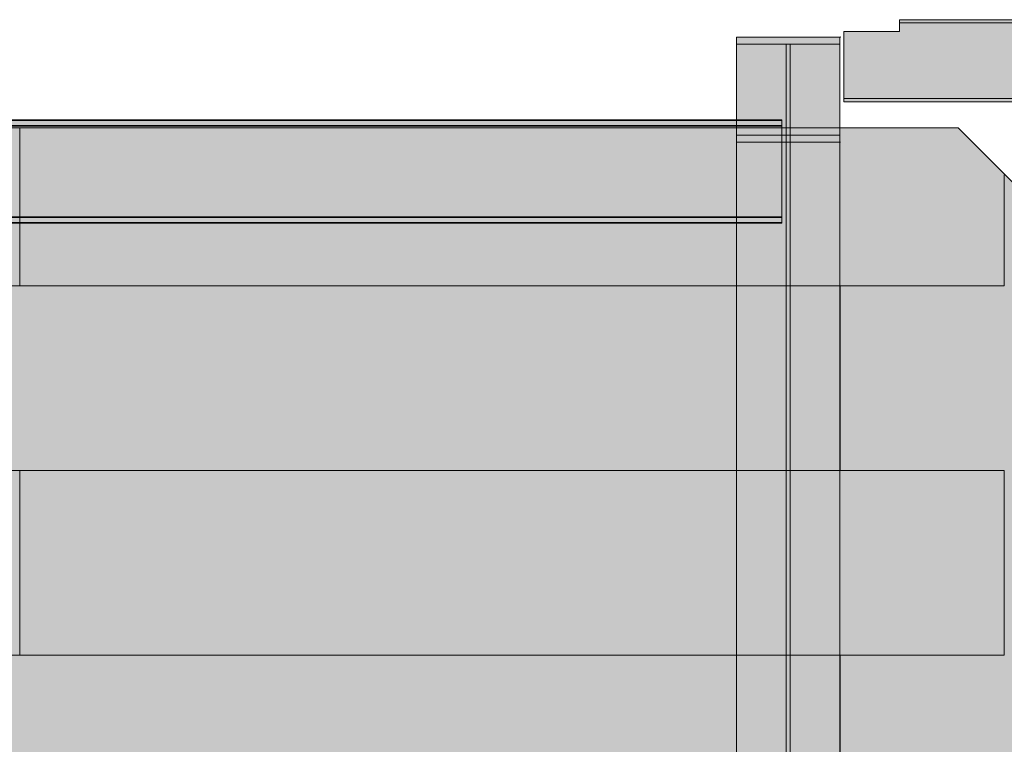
# Model space of a CAD drawing. Header units: millimetres. Extents: x -1685 to 35654, y -5139 to 9805.
# Tile 74 of 79: x 13763 to 16202, y 7701 to 9495. Entities that reach past the tile are written whole.
import ezdxf

# ---------------------------------------------------------------- set-up
doc = ezdxf.new("R2010")
doc.units = ezdxf.units.MM
doc.linetypes.add('DASHED', pattern=[1.524, 1.27, -0.254])
for name, color, linetype in [('FILL-C_95A8CE', 7, 'Continuous'), ('FILL-C_9CB0D8', 7, 'Continuous'), ('FILL-C_9EB2DB', 7, 'Continuous'), ('FILL-EPS', 7, 'Continuous'), ('LINE-C_2E8C94', 7, 'Continuous'), ('LINE-C_337880', 7, 'Continuous'), ('LINE-STEEL', 7, 'Continuous'), ('LINE-STEEL-DASH', 7, 'DASHED')]:
    doc.layers.add(name, color=color, linetype=linetype)

msp = doc.modelspace()

# ---------------------------------------------------------------- hatches: boundary and pattern name
at = {"layer": 'FILL-C_95A8CE', "true_color": 0x95a8ce}
h = msp.add_hatch(color=253, dxfattribs=at)
h.dxf.hatch_style = 1
h.paths.add_polyline_path([(15537.9, 9452), (15794.1, 9452), (15794.1, 6148.8), (15537.9, 6148.8)])
h = msp.add_hatch(color=253, dxfattribs=at)
h.dxf.hatch_style = 1
h.paths.add_polyline_path([(15537.9, 6148.8), (15537.9, 9452), (15794.1, 9452), (15794.1, 6148.8)])
h = msp.add_hatch(color=253, dxfattribs=at)
h.dxf.hatch_style = 1
h.paths.add_polyline_path([(15537.9, 6136.5), (15537.9, 9434.7), (15660.9, 9434.7), (15660.9, 6136.5)])
h = msp.add_hatch(color=253, dxfattribs=at)
h.dxf.hatch_style = 1
h.paths.add_polyline_path([(15537.9, 9434.7), (15660.9, 9434.7), (15660.9, 6136.5), (15537.9, 6136.5)])
h = msp.add_hatch(color=253, dxfattribs=at)
h.dxf.hatch_style = 1
h.paths.add_polyline_path([(15671.1, 6136.5), (15671.1, 9434.7), (15794.1, 9434.7), (15794.1, 6136.5)])
h = msp.add_hatch(color=253, dxfattribs=at)
h.dxf.hatch_style = 1
h.paths.add_polyline_path([(15671.1, 9434.7), (15794.1, 9434.7), (15794.1, 6136.5), (15671.1, 6136.5)])
h = msp.add_hatch(color=253, dxfattribs=at)
h.dxf.hatch_style = 1
h.paths.add_polyline_path([(15537.9, 9209), (15660.9, 9209), (15660.9, 5976.9), (15537.9, 5976.9)])
h = msp.add_hatch(color=253, dxfattribs=at)
h.dxf.hatch_style = 1
h.paths.add_polyline_path([(15537.9, 5976.9), (15537.9, 9209), (15660.9, 9209), (15660.9, 5976.9)])
h = msp.add_hatch(color=253, dxfattribs=at)
h.dxf.hatch_style = 1
h.paths.add_polyline_path([(15671.1, 9209), (15794.1, 9209), (15794.1, 5976.9), (15671.1, 5976.9)])
h = msp.add_hatch(color=253, dxfattribs=at)
h.dxf.hatch_style = 1
h.paths.add_polyline_path([(15671.1, 5976.9), (15671.1, 9209), (15794.1, 9209), (15794.1, 5976.9)])
h = msp.add_hatch(color=253, dxfattribs=at)
h.dxf.hatch_style = 1
h.paths.add_polyline_path([(15537.9, 5964.7), (15537.9, 9191.7), (15794.1, 9191.7), (15794.1, 5964.7)])
h = msp.add_hatch(color=253, dxfattribs=at)
h.dxf.hatch_style = 1
h.paths.add_polyline_path([(15537.9, 9191.7), (15794.1, 9191.7), (15794.1, 5964.7), (15537.9, 5964.7)])
at = {"layer": 'FILL-C_9CB0D8', "true_color": 0x9cb0d8}
h = msp.add_hatch(color=9, dxfattribs=at)
h.dxf.hatch_style = 1
h.paths.add_polyline_path([(15537.9, 9191.7), (15537.9, 9209), (15660.9, 9209), (15660.9, 9434.7), (15537.9, 9434.7), (15537.9, 9452), (15794.1, 9452), (15795.7, 9452.2), (15795.7, 9452.2), (15795.7, 9452.1), (15794.1, 9452), (15794.1, 9434.7), (15671.1, 9434.7), (15671.1, 9209), (15794.1, 9209), (15794.1, 9191.7), (15795.7, 9191.6), (15795.7, 9191.5), (15795.7, 9191.5), (15794.1, 9191.7)])
h = msp.add_hatch(color=9, dxfattribs=at)
h.dxf.hatch_style = 1
h.paths.add_polyline_path([(15537.9, 9452), (15794.1, 9452), (15794.1, 9434.7), (15660.9, 9434.7), (15537.9, 9434.7)])
h = msp.add_hatch(color=9, dxfattribs=at)
h.dxf.hatch_style = 1
h.paths.add_polyline_path([(15794.1, 9452), (15795.7, 9452.2), (15795.7, 9452.2), (15795.7, 9452.2), (15795.7, 9452.1)])
h = msp.add_hatch(color=9, dxfattribs=at)
h.dxf.hatch_style = 1
h.paths.add_polyline_path([(15660.9, 9209), (15660.9, 9434.7), (15671.1, 9434.7), (15671.1, 9209)])
h = msp.add_hatch(color=9, dxfattribs=at)
h.dxf.hatch_style = 1
h.paths.add_polyline_path([(15537.9, 9191.7), (15537.9, 9209), (15660.9, 9209), (15794.1, 9209), (15794.1, 9191.7)])
h = msp.add_hatch(color=9, dxfattribs=at)
h.dxf.hatch_style = 1
h.paths.add_polyline_path([(15794.1, 9191.7), (15795.7, 9191.6), (15795.7, 9191.5), (15795.7, 9191.5), (15795.7, 9191.5)])
at = {"layer": 'FILL-C_9EB2DB', "true_color": 0x9eb2db}
h = msp.add_hatch(color=9, dxfattribs=at)
h.dxf.hatch_style = 1
h.paths.add_polyline_path([(15804.1, 9466), (15942.1, 9466), (15942.1, 9487.2), (19621, 9487.2), (19621, 9475), (19700, 9475), (19700, 9311.8), (19621, 9311.8), (19621, 9299.6), (15942.1, 9299.6), (15804.1, 9299.6)])
h = msp.add_hatch(color=9, dxfattribs=at)
h.dxf.hatch_style = 1
h.paths.add_polyline_path([(15804.1, 9299.6), (15804.1, 9466), (15942.1, 9466), (15942.1, 9487.2), (19621, 9487.2), (19621, 9475), (19700, 9475), (19700, 9311.8), (19621, 9311.8), (19621, 9299.6), (15942.1, 9299.6)])
h = msp.add_hatch(color=9, dxfattribs=at)
h.dxf.hatch_style = 1
h.paths.add_polyline_path([(15942.1, 9495), (19621, 9495), (19621, 9487.2), (15942.1, 9487.2)])
h = msp.add_hatch(color=9, dxfattribs=at)
h.dxf.hatch_style = 1
h.paths.add_polyline_path([(15942.1, 9487.2), (15942.1, 9495), (19621, 9495), (19621, 9487.2)])
h = msp.add_hatch(color=9, dxfattribs=at)
h.dxf.hatch_style = 1
h.paths.add_polyline_path([(15537.9, 9191.7), (15537.9, 9209), (15660.9, 9209), (15660.9, 9434.7), (15537.9, 9434.7), (15537.9, 9452), (15794.1, 9452), (15794.1, 9434.7), (15671.1, 9434.7), (15671.1, 9209), (15794.1, 9209), (15794.1, 9191.7)])
h = msp.add_hatch(color=9, dxfattribs=at)
h.dxf.hatch_style = 1
h.paths.add_polyline_path([(15537.9, 9452), (15794.1, 9452), (15794.1, 9434.7), (15671.1, 9434.7), (15671.1, 9209), (15794.1, 9209), (15794.1, 9191.7), (15537.9, 9191.7), (15537.9, 9209), (15660.9, 9209), (15660.9, 9434.7), (15537.9, 9434.7)])
h = msp.add_hatch(color=9, dxfattribs=at)
h.dxf.hatch_style = 1
h.paths.add_polyline_path([(15537.9, 9191.7), (15537.9, 9209), (15660.9, 9209), (15660.9, 9434.7), (15537.9, 9434.7), (15537.9, 9452), (15794.1, 9452), (15794.1, 9434.7), (15671.1, 9434.7), (15671.1, 9209), (15794.1, 9209), (15794.1, 9191.7)])
h = msp.add_hatch(color=9, dxfattribs=at)
h.dxf.hatch_style = 1
h.paths.add_polyline_path([(15537.9, 9452), (15794.1, 9452), (15794.1, 9434.7), (15671.1, 9434.7), (15671.1, 9209), (15794.1, 9209), (15794.1, 9191.7), (15537.9, 9191.7), (15537.9, 9209), (15660.9, 9209), (15660.9, 9434.7), (15537.9, 9434.7)])
h = msp.add_hatch(color=9, dxfattribs=at)
h.dxf.hatch_style = 1
h.paths.add_polyline_path([(15794.1, 9452), (15795.7, 9452.2), (15795.7, 9452.2), (15795.7, 9452.2), (15795.7, 9452.1)])
h = msp.add_hatch(color=9, dxfattribs=at)
h.dxf.hatch_style = 1
h.paths.add_polyline_path([(15794.1, 9452), (15795.7, 9452.2), (15795.7, 9452.2)])
h = msp.add_hatch(color=9, dxfattribs=at)
h.dxf.hatch_style = 1
h.paths.add_polyline_path([(15794.1, 9452), (15795.7, 9452.2), (15795.7, 9452.2), (15795.7, 9452.2), (15795.7, 9452.1)])
h = msp.add_hatch(color=9, dxfattribs=at)
h.dxf.hatch_style = 1
h.paths.add_polyline_path([(15794.1, 9452), (15795.7, 9452.2), (15795.7, 9452.2)])
h = msp.add_hatch(color=9, dxfattribs=at)
h.dxf.hatch_style = 1
h.paths.add_polyline_path([(15804.1, 9299.6), (15942.1, 9299.6), (19621, 9299.6), (19621, 9291.8), (15942.1, 9291.8), (15804.1, 9291.8)])
h = msp.add_hatch(color=9, dxfattribs=at)
h.dxf.hatch_style = 1
h.paths.add_polyline_path([(15804.1, 9291.8), (15804.1, 9299.6), (15942.1, 9299.6), (19621, 9299.6), (19621, 9291.8), (15942.1, 9291.8)])
h = msp.add_hatch(color=9, dxfattribs=at)
h.dxf.hatch_style = 1
h.paths.add_polyline_path([(11056.1, 9247), (15650.9, 9247), (15650.9, 9232.8), (11056.1, 9232.8)])
h = msp.add_hatch(color=9, dxfattribs=at)
h.dxf.hatch_style = 1
h.paths.add_polyline_path([(11056.1, 9232.8), (11056.1, 9247), (15650.9, 9247), (15650.9, 9232.8)])
h = msp.add_hatch(color=9, dxfattribs=at)
h.dxf.hatch_style = 1
h.paths.add_polyline_path([(11056.1, 9245.5), (15650.9, 9245.5), (15650.9, 9231.3), (11056.1, 9231.3)])
h = msp.add_hatch(color=9, dxfattribs=at)
h.dxf.hatch_style = 1
h.paths.add_polyline_path([(11056.1, 9231.3), (11056.1, 9245.5), (15650.9, 9245.5), (15650.9, 9231.3)])
h = msp.add_hatch(color=9, dxfattribs=at)
h.dxf.hatch_style = 1
h.paths.add_polyline_path([(11056.1, 9232.8), (15650.9, 9232.8), (15650.9, 9007.1), (11056.1, 9007.1)])
h = msp.add_hatch(color=9, dxfattribs=at)
h.dxf.hatch_style = 1
h.paths.add_polyline_path([(11056.1, 9007.1), (11056.1, 9232.8), (15650.9, 9232.8), (15650.9, 9007.1)])
h = msp.add_hatch(color=9, dxfattribs=at)
h.dxf.hatch_style = 1
h.paths.add_polyline_path([(11056.1, 9231.3), (15650.9, 9231.3), (15650.9, 9005.6), (11056.1, 9005.6)])
h = msp.add_hatch(color=9, dxfattribs=at)
h.dxf.hatch_style = 1
h.paths.add_polyline_path([(11056.1, 9005.6), (11056.1, 9231.3), (15650.9, 9231.3), (15650.9, 9005.6)])
h = msp.add_hatch(color=9, dxfattribs=at)
h.dxf.hatch_style = 1
h.paths.add_polyline_path([(15794.1, 9191.7), (15795.7, 9191.5), (15795.7, 9191.5)])
h = msp.add_hatch(color=9, dxfattribs=at)
h.dxf.hatch_style = 1
h.paths.add_polyline_path([(15794.1, 9191.7), (15795.7, 9191.6), (15795.7, 9191.5), (15795.7, 9191.5), (15795.7, 9191.5)])
h = msp.add_hatch(color=9, dxfattribs=at)
h.dxf.hatch_style = 1
h.paths.add_polyline_path([(15794.1, 9191.7), (15795.7, 9191.5), (15795.7, 9191.5)])
h = msp.add_hatch(color=9, dxfattribs=at)
h.dxf.hatch_style = 1
h.paths.add_polyline_path([(15794.1, 9191.7), (15795.7, 9191.6), (15795.7, 9191.5), (15795.7, 9191.5), (15795.7, 9191.5)])
h = msp.add_hatch(color=9, dxfattribs=at)
h.dxf.hatch_style = 1
h.paths.add_polyline_path([(11056.1, 9007.1), (15650.9, 9007.1), (15650.9, 8992.9), (11056.1, 8992.9)])
h = msp.add_hatch(color=9, dxfattribs=at)
h.dxf.hatch_style = 1
h.paths.add_polyline_path([(11056.1, 8992.9), (11056.1, 9007.1), (15650.9, 9007.1), (15650.9, 8992.9)])
h = msp.add_hatch(color=9, dxfattribs=at)
h.dxf.hatch_style = 1
h.paths.add_polyline_path([(11056.1, 9005.6), (15650.9, 9005.6), (15650.9, 8991.4), (11056.1, 8991.4)])
h = msp.add_hatch(color=9, dxfattribs=at)
h.dxf.hatch_style = 1
h.paths.add_polyline_path([(11056.1, 8991.4), (11056.1, 9005.6), (15650.9, 9005.6), (15650.9, 8991.4)])
at = {"layer": 'FILL-EPS', "true_color": 0xccffff}
h = msp.add_hatch(color=7, dxfattribs=at)
h.dxf.hatch_style = 1
h.paths.add_polyline_path([(10718, 9227), (16087, 9227), (18639.9, 6674.1), (18639.9, 3350), (13552, 3350), (13552, 5825.5), (12596.5, 5825.5), (12596.5, 3350), (10718, 3350)])
h.paths.add_polyline_path([(12017.5, 6500), (12973, 6500), (12973, 8900.5), (12017.5, 8900.5)], flags=0)
h = msp.add_hatch(color=7, dxfattribs=at)
h.dxf.hatch_style = 1
h.paths.add_polyline_path([(10718, 9227), (16087, 9227), (18639.9, 6674.1), (18639.9, 3350), (13552, 3350), (13552, 5825.5), (12596.5, 5825.5), (12596.5, 3350), (10718, 3350)])
h.paths.add_polyline_path([(12973, 8900.5), (12017.5, 8900.5), (12017.5, 6500), (12973, 6500)], flags=0)
h = msp.add_hatch(color=7, dxfattribs=at)
h.dxf.hatch_style = 1
h.paths.add_polyline_path([(10718, 9227), (16087, 9227), (18639.9, 6674.1), (18639.9, 3350), (13552.5, 3350), (13552.5, 5825.5), (12597, 5825.5), (12597, 3350), (10718, 3350)])
h.paths.add_polyline_path([(12018, 6500), (12973.5, 6500), (12973.5, 8900.5), (12018, 8900.5)], flags=0)
h = msp.add_hatch(color=7, dxfattribs=at)
h.dxf.hatch_style = 1
h.paths.add_polyline_path([(10718, 9227), (16087, 9227), (18639.9, 6674.1), (18639.9, 3350), (13552.5, 3350), (13552.5, 5825.5), (12597, 5825.5), (12597, 3350), (10718, 3350)])
h.paths.add_polyline_path([(12973.5, 8900.5), (12018, 8900.5), (12018, 6500), (12973.5, 6500)], flags=0)

# ---------------------------------------------------------------- linework, layer by layer
at = {"layer": 'LINE-C_2E8C94', "lineweight": 5}
for points in [[(10718, 9227), (16087, 9227), (18639.9, 6674.1), (18639.9, 3350), (13552, 3350), (13552, 5825.5), (12596.5, 5825.5), (12596.5, 3350), (10718, 3350)], [(10718, 9227), (16087, 9227), (18639.9, 6674.1), (18639.9, 3350), (13552, 3350), (13552, 5825.5), (12596.5, 5825.5), (12596.5, 3350), (10718, 3350)], [(10718, 9227), (16087, 9227), (18639.9, 6674.1), (18639.9, 3350), (13552.5, 3350), (13552.5, 5825.5), (12597, 5825.5), (12597, 3350), (10718, 3350)], [(10718, 9227), (16087, 9227), (18639.9, 6674.1), (18639.9, 3350), (13552.5, 3350), (13552.5, 5825.5), (12597, 5825.5), (12597, 3350), (10718, 3350)]]:
    msp.add_lwpolyline(points, close=True, dxfattribs=at)
at = {"layer": 'LINE-C_337880', "lineweight": 5}
for p, q in [((13763.1, 8836.4), (13763.1, 9226)), ((13763.1, 8836.4), (13763.1, 9226)), ((13763.1, 8836.4), (13763.1, 9226)), ((13763.1, 8836.4), (13763.1, 9226)), ((16201.5, 8836.4), (16201.5, 9111.1)), ((16201.5, 8836.4), (16201.5, 9111.1)), ((13356.7, 8836.4), (13763.1, 8836.4)), ((13356.7, 8836.4), (13763.1, 8836.4)), ((13763.1, 8836.4), (15795.1, 8836.4)), ((13763.1, 8836.4), (15795.1, 8836.4)), ((13763.1, 8836.4), (15795.1, 8836.4)), ((13763.1, 8836.4), (15795.1, 8836.4)), ((15795.1, 8379.2), (15795.1, 8836.4)), ((15795.1, 8379.2), (15795.1, 8836.4)), ((15795.1, 8836.4), (16201.5, 8836.4)), ((15795.1, 8379.2), (15795.1, 8836.4)), ((15795.1, 8379.2), (15795.1, 8836.4)), ((15795.1, 8836.4), (16201.5, 8836.4)), ((15795.1, 8379.2), (15795.1, 8836.4)), ((15795.1, 8836.4), (16201.5, 8836.4)), ((15795.1, 8379.2), (15795.1, 8836.4)), ((15795.1, 8836.4), (16201.5, 8836.4)), ((13356.7, 8379.2), (13763.1, 8379.2)), ((13356.7, 8379.2), (13763.1, 8379.2)), ((13763.1, 8379.2), (15795.1, 8379.2)), ((13763.1, 7922), (13763.1, 8379.2)), ((13763.1, 8379.2), (15795.1, 8379.2)), ((13763.1, 7922), (13763.1, 8379.2)), ((13763.1, 7922), (13763.1, 8379.2)), ((13763.1, 8379.2), (15795.1, 8379.2)), ((13763.1, 7922), (13763.1, 8379.2)), ((13763.1, 8379.2), (15795.1, 8379.2)), ((15795.1, 8379.2), (16201.5, 8379.2)), ((15795.1, 8379.2), (16201.5, 8379.2)), ((15795.1, 8379.2), (16201.5, 8379.2)), ((15795.1, 8379.2), (16201.5, 8379.2)), ((16201.5, 7922), (16201.5, 8379.2)), ((16201.5, 7922), (16201.5, 8379.2)), ((13356.7, 7922), (13763.1, 7922)), ((13356.7, 7922), (13763.1, 7922)), ((13763.1, 7922), (15795.1, 7922)), ((13763.1, 7922), (15795.1, 7922)), ((13763.1, 7922), (15795.1, 7922)), ((13763.1, 7922), (15795.1, 7922)), ((15795.1, 7464.8), (15795.1, 7922)), ((15795.1, 7922), (16201.5, 7922)), ((15795.1, 7464.8), (15795.1, 7922)), ((15795.1, 7464.8), (15795.1, 7922)), ((15795.1, 7922), (16201.5, 7922)), ((15795.1, 7464.8), (15795.1, 7922)), ((15795.1, 7464.8), (15795.1, 7922)), ((15795.1, 7922), (16201.5, 7922)), ((15795.1, 7464.8), (15795.1, 7922)), ((15795.1, 7922), (16201.5, 7922))]:
    msp.add_line(p, q, dxfattribs=at)
at = {"layer": 'LINE-STEEL', "lineweight": 5}
for points in [[(15804.1, 9466), (15942.1, 9466), (15942.1, 9487.2), (19621, 9487.2), (19621, 9475), (19700, 9475), (19700, 9311.8), (19621, 9311.8), (19621, 9299.6), (19621, 9299.6), (15942.1, 9299.6), (15804.1, 9299.6)], [(15804.1, 9299.6), (15804.1, 9466), (15942.1, 9466), (15942.1, 9487.2), (19621, 9487.2), (19621, 9487.2), (19621, 9475), (19700, 9475), (19700, 9311.8), (19621, 9311.8), (19621, 9299.6), (15942.1, 9299.6), (15942.1, 9299.6)], [(15942.1, 9495), (19621, 9495), (19621, 9487.2), (15942.1, 9487.2)], [(15942.1, 9487.2), (15942.1, 9495), (19621, 9495), (19621, 9487.2)], [(15537.9, 9191.7), (15537.9, 9209), (15537.9, 9209), (15660.9, 9209), (15660.9, 9434.7), (15537.9, 9434.7), (15537.9, 9434.7), (15537.9, 9452), (15537.9, 9452), (15794.1, 9452), (15794.1, 9452), (15795.7, 9452.2), (15795.7, 9452.2), (15795.7, 9452.1), (15794.1, 9452), (15794.1, 9434.7), (15671.1, 9434.7), (15671.1, 9209), (15794.1, 9209), (15794.1, 9191.7), (15795.7, 9191.6), (15795.7, 9191.5), (15795.7, 9191.5), (15794.1, 9191.7), (15794.1, 9191.7), (15537.9, 9191.7)], [(15537.9, 9452), (15537.9, 9452), (15537.9, 9452), (15794.1, 9452), (15794.1, 6148.8), (15794.1, 6148.8), (15794.1, 6148.8), (15794.1, 6148.8), (15537.9, 6148.8), (15537.9, 9452)], [(15537.9, 9191.7), (15537.9, 9209), (15660.9, 9209), (15660.9, 9434.7), (15537.9, 9434.7), (15537.9, 9452), (15794.1, 9452), (15794.1, 9434.7), (15671.1, 9434.7), (15671.1, 9209), (15794.1, 9209), (15794.1, 9191.7)], [(15537.9, 9452), (15794.1, 9452), (15794.1, 9434.7), (15671.1, 9434.7), (15671.1, 9209), (15794.1, 9209), (15794.1, 9191.7), (15537.9, 9191.7), (15537.9, 9209), (15660.9, 9209), (15660.9, 9434.7), (15537.9, 9434.7)], [(15537.9, 9191.7), (15537.9, 9209), (15660.9, 9209), (15660.9, 9434.7), (15537.9, 9434.7), (15537.9, 9452), (15794.1, 9452), (15794.1, 9434.7), (15671.1, 9434.7), (15671.1, 9209), (15794.1, 9209), (15794.1, 9191.7)], [(15537.9, 9452), (15794.1, 9452), (15794.1, 9434.7), (15671.1, 9434.7), (15671.1, 9209), (15794.1, 9209), (15794.1, 9191.7), (15537.9, 9191.7), (15537.9, 9209), (15660.9, 9209), (15660.9, 9434.7), (15537.9, 9434.7)], [(15537.9, 9452), (15794.1, 9452), (15794.1, 9434.7), (15660.9, 9434.7), (15537.9, 9434.7)], [(15537.9, 6148.8), (15537.9, 6148.8), (15537.9, 6148.8), (15537.9, 9452), (15794.1, 9452), (15794.1, 9452), (15794.1, 9452), (15794.1, 9452), (15794.1, 6148.8), (15537.9, 6148.8)], [(15794.1, 9452), (15795.7, 9452.2), (15795.7, 9452.2), (15795.7, 9452.2), (15795.7, 9452.1)], [(15794.1, 9452), (15795.7, 9452.2), (15795.7, 9452.2)], [(15794.1, 9452), (15795.7, 9452.2), (15795.7, 9452.2), (15795.7, 9452.2), (15795.7, 9452.1)], [(15794.1, 9452), (15795.7, 9452.2), (15795.7, 9452.2)], [(15794.1, 9452), (15795.7, 9452.2), (15795.7, 9452.2), (15795.7, 9452.2), (15795.7, 9452.1)], [(15537.9, 6136.5), (15537.9, 6136.5), (15537.9, 9434.7), (15660.9, 9434.7), (15660.9, 9434.7), (15660.9, 6136.5)], [(15537.9, 9434.7), (15660.9, 9434.7), (15660.9, 6136.5), (15660.9, 6136.5), (15537.9, 6136.5), (15537.9, 9434.7)], [(15660.9, 9209), (15660.9, 9209), (15660.9, 9209), (15660.9, 9434.7), (15660.9, 9434.7), (15660.9, 9434.7), (15660.9, 9434.7), (15671.1, 9434.7), (15671.1, 9434.7), (15671.1, 9434.7), (15671.1, 9434.7), (15671.1, 9209), (15671.1, 9209), (15671.1, 9209), (15671.1, 9209), (15660.9, 9209)], [(15671.1, 6136.5), (15671.1, 6136.5), (15671.1, 9434.7), (15794.1, 9434.7), (15794.1, 9434.7), (15794.1, 6136.5)], [(15671.1, 9434.7), (15794.1, 9434.7), (15794.1, 6136.5), (15794.1, 6136.5), (15671.1, 6136.5), (15671.1, 9434.7)], [(15804.1, 9299.6), (15942.1, 9299.6), (15942.1, 9299.6), (19621, 9299.6), (19621, 9291.8), (15942.1, 9291.8), (15804.1, 9291.8)], [(15804.1, 9291.8), (15804.1, 9299.6), (15942.1, 9299.6), (19621, 9299.6), (19621, 9291.8), (15942.1, 9291.8), (15942.1, 9291.8)], [(11056.1, 9247), (15650.9, 9247), (15650.9, 9232.8), (11056.1, 9232.8)], [(11056.1, 9232.8), (11056.1, 9247), (15650.9, 9247), (15650.9, 9232.8)], [(11056.1, 9245.5), (15650.9, 9245.5), (15650.9, 9231.3), (11056.1, 9231.3)], [(11056.1, 9231.3), (11056.1, 9245.5), (15650.9, 9245.5), (15650.9, 9231.3)], [(11056.1, 9232.8), (15650.9, 9232.8), (15650.9, 9007.1), (11056.1, 9007.1)], [(11056.1, 9007.1), (11056.1, 9232.8), (15650.9, 9232.8), (15650.9, 9007.1)], [(11056.1, 9231.3), (15650.9, 9231.3), (15650.9, 9005.6), (11056.1, 9005.6)], [(11056.1, 9005.6), (11056.1, 9231.3), (15650.9, 9231.3), (15650.9, 9005.6)], [(15537.9, 9209), (15660.9, 9209), (15660.9, 5976.9), (15660.9, 5976.9), (15537.9, 5976.9), (15537.9, 9209)], [(15537.9, 9191.7), (15537.9, 9209), (15660.9, 9209), (15794.1, 9209), (15794.1, 9191.7)], [(15537.9, 5976.9), (15537.9, 5976.9), (15537.9, 9209), (15660.9, 9209), (15660.9, 9209), (15660.9, 5976.9)], [(15671.1, 9209), (15794.1, 9209), (15794.1, 5976.9), (15794.1, 5976.9), (15671.1, 5976.9), (15671.1, 9209)], [(15671.1, 5976.9), (15671.1, 5976.9), (15671.1, 9209), (15794.1, 9209), (15794.1, 9209), (15794.1, 5976.9)], [(15537.9, 5964.7), (15537.9, 5964.7), (15537.9, 5964.7), (15537.9, 9191.7), (15794.1, 9191.7), (15794.1, 9191.7), (15794.1, 9191.7), (15794.1, 9191.7), (15794.1, 5964.7), (15537.9, 5964.7)], [(15537.9, 9191.7), (15537.9, 9191.7), (15537.9, 9191.7), (15537.9, 9191.7), (15794.1, 9191.7), (15794.1, 5964.7), (15794.1, 5964.7), (15794.1, 5964.7), (15794.1, 5964.7), (15537.9, 5964.7)], [(15794.1, 9191.7), (15795.7, 9191.5), (15795.7, 9191.5)], [(15794.1, 9191.7), (15795.7, 9191.6), (15795.7, 9191.5), (15795.7, 9191.5), (15795.7, 9191.5)], [(15794.1, 9191.7), (15795.7, 9191.5), (15795.7, 9191.5)], [(15794.1, 9191.7), (15795.7, 9191.6), (15795.7, 9191.5), (15795.7, 9191.5), (15795.7, 9191.5)], [(15794.1, 9191.7), (15795.7, 9191.6), (15795.7, 9191.5), (15795.7, 9191.5), (15795.7, 9191.5)], [(11056.1, 9007.1), (15650.9, 9007.1), (15650.9, 8992.9), (11056.1, 8992.9)], [(11056.1, 8992.9), (11056.1, 9007.1), (15650.9, 9007.1), (15650.9, 8992.9)], [(11056.1, 9005.6), (15650.9, 9005.6), (15650.9, 8991.4), (11056.1, 8991.4)], [(11056.1, 8991.4), (11056.1, 9005.6), (15650.9, 9005.6), (15650.9, 8991.4)]]:
    msp.add_lwpolyline(points, close=True, dxfattribs=at)
at = {"layer": 'LINE-STEEL-DASH', "lineweight": 5}
for points in [[(19621, 9291.8), (15942.1, 9291.8), (15942.1, 9291.8), (15804.1, 9291.8), (15804.1, 9299.6), (15804.1, 9466), (15942.1, 9466), (15942.1, 9487.2), (15942.1, 9495), (19621, 9495)], [(11169.1, 9247), (15537.9, 9247), (15537.9, 9434.7), (15537.9, 9434.7), (15537.9, 9452), (15537.9, 9452), (15537.9, 9452), (15537.9, 9452), (15537.9, 9452), (15794.1, 9452), (15794.1, 9452), (15794.1, 9452), (15794.1, 9452), (15794.1, 9452), (15794.1, 9452), (15795.7, 9452.2), (15795.7, 9452.2), (15795.7, 9452.2), (15795.7, 9452.2), (15795.7, 9452.2), (15795.7, 9452.2), (15795.7, 9452.1), (15794.1, 9452), (15794.1, 9452), (15794.1, 9434.7), (15794.1, 9434.7), (15794.1, 9209), (15794.1, 9209), (15794.1, 9191.7), (15794.1, 9191.7), (15794.1, 9191.7), (15794.1, 6148.8)], [(15537.9, 6148.8), (15537.9, 8991.4), (11169.1, 8991.4)]]:
    msp.add_lwpolyline(points, dxfattribs=at)
msp.add_lwpolyline([(15795.7, 9191.5), (15795.7, 9191.5), (15795.7, 9191.5), (15795.7, 9191.5), (15795.7, 9191.5), (15794.1, 9191.7), (15794.1, 9191.7), (15794.1, 9191.7), (15795.7, 9191.6), (15795.7, 9191.5)], close=True, dxfattribs=at)

doc.saveas('drawing.dxf')
